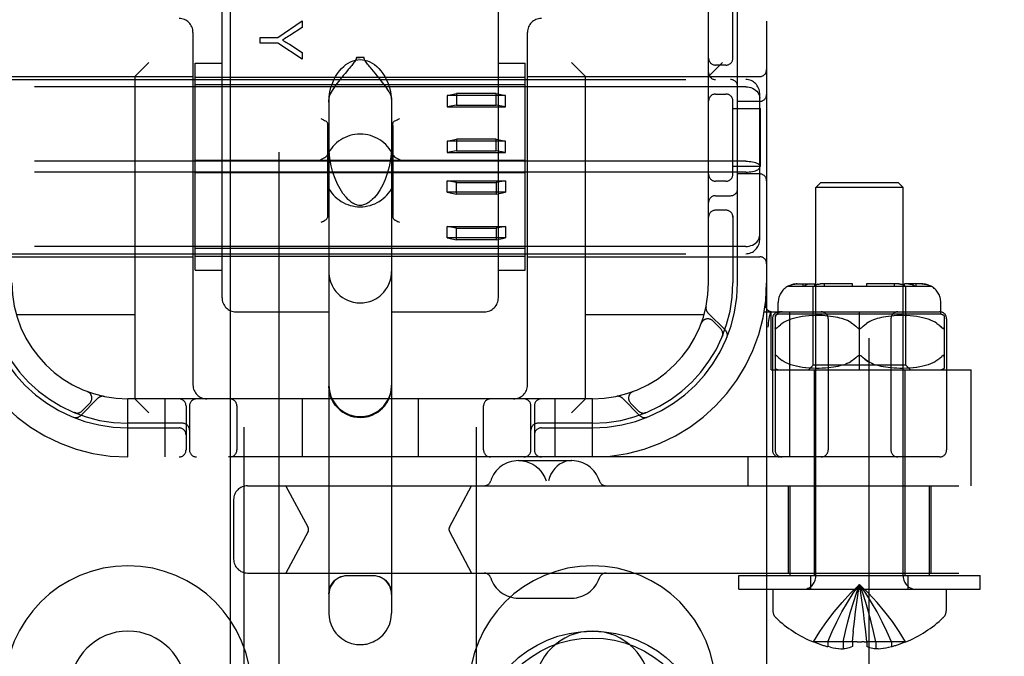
# Model space of a CAD drawing. Header units: inches. Extents: x 0 to 278, y 0 to 180.
# Tile 10 of 67: x 95.5 to 97.62, y 89.09 to 90.46. Entities that reach past the tile are written whole.
import ezdxf

# ---------------------------------------------------------------- set-up
doc = ezdxf.new("R2010")
doc.units = ezdxf.units.IN
doc.header["$LTSCALE"] = 15.310625
doc.header["$MEASUREMENT"] = 0
doc.linetypes.add('HIDDEN', pattern=[0.2, 0.1, -0.1])
doc.layers.add('DEFAULT_2', color=8, linetype='HIDDEN')
doc.layers.add('RIGHTHAND_DOOR_ASSEMBLY', color=7, linetype='CONTINUOUS')

msp = doc.modelspace()

# ---------------------------------------------------------------- linework, layer by layer
at = {"layer": 'DEFAULT_2', "color": 8, "linetype": 'HIDDEN'}
for p, q in [((97.3268, 51.5011), (97.3268, 130.5431)), ((95.9808, 88.0549), (95.9808, 93.5554)), ((96.4808, 88.0549), (96.4808, 93.5554)), ((97.1058, 93.5221), (97.1058, 88.5221)), ((96.9808, 89.8971), (96.9808, 92.1471)), ((95.9333, 89.8646), (95.9333, 90.5467)), ((96.5283, 89.8646), (96.5283, 90.5467)), ((97.0333, 90.3779), (97.0333, 90.5071)), ((97.0433, 89.8971), (97.0433, 90.5071)), ((96.0537, 90.425), (96.1056, 90.4609)), ((96.1056, 90.4609), (96.1056, 90.447)), ((95.8708, 90.4361), (95.8708, 89.6771)), ((96.1056, 90.447), (96.0791, 90.4296)), ((96.5908, 89.6771), (96.5908, 90.4361)), ((96.0156, 90.4131), (96.0156, 90.425)), ((96.0156, 90.425), (96.0537, 90.425)), ((96.0537, 90.4131), (96.0156, 90.4131)), ((96.1056, 90.3784), (96.0537, 90.4131)), ((96.0784, 90.4106), (96.1056, 90.3929)), ((96.1056, 90.3929), (96.1056, 90.3784)), ((95.7458, 90.3411), (95.7758, 90.3711)), ((95.8758, 89.9243), (95.8758, 90.3698)), ((95.8758, 90.3698), (95.9333, 90.3698)), ((96.2226, 90.3823), (96.2308, 90.3824)), ((96.239, 90.3823), (96.2226, 90.3823)), ((96.239, 90.3823), (96.2308, 90.3824)), ((96.5283, 90.3698), (96.5858, 90.3698)), ((96.5858, 89.9243), (96.5858, 90.3698)), ((96.7158, 90.3411), (96.6858, 90.3711)), ((96.9808, 90.3411), (97.0108, 90.3711)), ((96.1988, 90.3486), (96.1941, 90.343)), ((96.2632, 90.3482), (96.2523, 90.3611)), ((97.0183, 90.3658), (96.9958, 90.3658)), ((95.3708, 90.3411), (95.8708, 90.3411)), ((95.4008, 90.3346), (97.0608, 90.3346)), ((95.7458, 90.3411), (95.7458, 89.6471)), ((95.8758, 90.3396), (96.5858, 90.3396)), ((96.5908, 90.3411), (97.0908, 90.3411)), ((96.7158, 89.6471), (96.7158, 90.3411)), ((97.0608, 90.3189), (95.4008, 90.3189)), ((96.5858, 90.3229), (95.8758, 90.3229)), ((96.4183, 90.3003), (96.4383, 90.3043)), ((96.5233, 90.3043), (96.4383, 90.3043)), ((96.4383, 90.3043), (96.4383, 90.2797)), ((96.5233, 90.3043), (96.5433, 90.3003)), ((96.5233, 90.2797), (96.5233, 90.3043)), ((96.9958, 90.3033), (97.0183, 90.3033)), ((97.0908, 89.9897), (97.0908, 90.3044)), ((96.1633, 90.295), (96.1633, 89.1855)), ((96.2983, 90.295), (96.2983, 89.1855)), ((96.5433, 90.3003), (96.4183, 90.3003)), ((96.4183, 90.3003), (96.4183, 90.2757)), ((96.5433, 90.2757), (96.5433, 90.3003)), ((97.0333, 90.1279), (97.0333, 90.2913)), ((97.0908, 90.2877), (97.0433, 90.2877)), ((96.4383, 90.2797), (96.4183, 90.2757)), ((96.4183, 90.2757), (96.5433, 90.2757)), ((96.4383, 90.2797), (96.5233, 90.2797)), ((96.5433, 90.2757), (96.5233, 90.2797)), ((97.0333, 90.2721), (97.0928, 90.2721)), ((97.0928, 90.1471), (97.0928, 90.2721)), ((96.1608, 90.0421), (96.1608, 90.2358)), ((96.3008, 90.2358), (96.3008, 90.0421)), ((96.4183, 90.202), (96.4383, 90.206)), ((96.5433, 90.202), (96.4183, 90.202)), ((96.4183, 90.202), (96.4183, 90.1774)), ((96.5233, 90.206), (96.4383, 90.206)), ((96.4383, 90.206), (96.4383, 90.1814)), ((96.5233, 90.206), (96.5433, 90.202)), ((96.5233, 90.1814), (96.5233, 90.206)), ((96.5433, 90.1774), (96.5433, 90.202)), ((96.4383, 90.1814), (96.4183, 90.1774)), ((96.4183, 90.1774), (96.5433, 90.1774)), ((96.4383, 90.1814), (96.5233, 90.1814)), ((96.5433, 90.1774), (96.5233, 90.1814)), ((97.0608, 90.1588), (95.4008, 90.1588)), ((96.5858, 90.1605), (95.8758, 90.1605)), ((97.0608, 90.1354), (95.4008, 90.1354)), ((96.5858, 90.1337), (95.8758, 90.1337)), ((97.0928, 90.1471), (97.0333, 90.1471)), ((96.4183, 90.1167), (96.5433, 90.1167)), ((96.4383, 90.1127), (96.4183, 90.1167)), ((96.4183, 90.0922), (96.4183, 90.1167)), ((96.4383, 90.1127), (96.5233, 90.1127)), ((96.4383, 90.0881), (96.4383, 90.1127)), ((96.5433, 90.1167), (96.5233, 90.1127)), ((96.5233, 90.1127), (96.5233, 90.0881)), ((96.5433, 90.1167), (96.5433, 90.0922)), ((97.0183, 90.1158), (96.9958, 90.1158)), ((97.0908, 90.1314), (97.0433, 90.1314)), ((96.5433, 90.0922), (96.4183, 90.0922)), ((96.4183, 90.0922), (96.4383, 90.0881)), ((96.5233, 90.0881), (96.5433, 90.0922)), ((97.2218, 90.1121), (97.2118, 90.1021)), ((97.3998, 90.1021), (97.2118, 90.1021)), ((97.2118, 89.2653), (97.2118, 90.1021)), ((97.3898, 90.1121), (97.2218, 90.1121)), ((97.3898, 90.1121), (97.3998, 90.1021)), ((97.3998, 89.2653), (97.3998, 90.1021)), ((96.5233, 90.0881), (96.4383, 90.0881)), ((96.9958, 90.0846), (97.0283, 90.0846)), ((97.0183, 90.0533), (96.9958, 90.0533)), ((96.1488, 90.0283), (96.1458, 90.0268)), ((96.1564, 90.0322), (96.1542, 90.031)), ((96.3074, 90.031), (96.3052, 90.0322)), ((96.3158, 90.0268), (96.3128, 90.0283)), ((97.0333, 90.0413), (97.0333, 89.8971)), ((96.4183, 90.0184), (96.5433, 90.0184)), ((96.4383, 90.0144), (96.4183, 90.0184)), ((96.4183, 89.9939), (96.4183, 90.0184)), ((96.4383, 90.0144), (96.5233, 90.0144)), ((96.4383, 89.9898), (96.4383, 90.0144)), ((96.5433, 90.0184), (96.5233, 90.0144)), ((96.5233, 90.0144), (96.5233, 89.9898)), ((96.5433, 90.0184), (96.5433, 89.9939)), ((96.5433, 89.9939), (96.4183, 89.9939)), ((96.4183, 89.9939), (96.4383, 89.9898)), ((96.5233, 89.9898), (96.4383, 89.9898)), ((96.5233, 89.9898), (96.5433, 89.9939)), ((97.0608, 89.9752), (95.4008, 89.9752)), ((96.5858, 89.9712), (95.8758, 89.9712)), ((95.3708, 89.9531), (95.8708, 89.9531)), ((95.4008, 89.9596), (97.0608, 89.9596)), ((95.8758, 89.9546), (96.5858, 89.9546)), ((96.5908, 89.9531), (97.0908, 89.9531)), ((95.8758, 89.9243), (95.9333, 89.9243)), ((96.5283, 89.9243), (96.5858, 89.9243)), ((97.1514, 89.8896), (97.4602, 89.8896)), ((97.1716, 89.8946), (97.2092, 89.8946)), ((97.1842, 89.8896), (97.1842, 89.8946)), ((97.1986, 89.8945), (97.2003, 89.8946)), ((97.2058, 89.7196), (97.2058, 89.8896)), ((97.2092, 89.8896), (97.2092, 89.8946)), ((97.2908, 89.8946), (97.2215, 89.8946)), ((97.2304, 89.8896), (97.2304, 89.8946)), ((97.2908, 89.8896), (97.2908, 89.8946)), ((97.3901, 89.8946), (97.3208, 89.8946)), ((97.3208, 89.8946), (97.3208, 89.8896)), ((97.3812, 89.8896), (97.3812, 89.8946)), ((97.3901, 89.8946), (97.3918, 89.8945)), ((97.3936, 89.8943), (97.3918, 89.8945)), ((97.44, 89.8946), (97.4024, 89.8946)), ((97.4024, 89.8896), (97.4024, 89.8946)), ((97.4058, 89.7196), (97.4058, 89.8896)), ((97.4113, 89.8946), (97.4127, 89.8945)), ((97.4141, 89.8944), (97.4127, 89.8945)), ((97.4274, 89.8896), (97.4274, 89.8946)), ((97.1308, 89.8296), (97.1308, 89.8546)), ((97.4808, 89.8296), (97.4808, 89.8546)), ((95.7458, 89.8281), (95.4905, 89.8281)), ((95.9633, 89.8346), (96.1633, 89.8346)), ((96.2983, 89.8346), (96.4983, 89.8346)), ((96.9711, 89.8281), (96.7158, 89.8281)), ((97.017, 89.7948), (96.9794, 89.8323)), ((97.1006, 89.8346), (97.4783, 89.8346)), ((97.1111, 89.8205), (97.111, 89.82)), ((97.1111, 89.8205), (97.1145, 89.835)), ((97.1158, 89.7096), (97.1158, 89.8346)), ((97.1183, 89.8196), (97.1183, 89.5371)), ((97.1239, 89.8265), (97.1239, 89.5371)), ((97.4808, 89.8296), (97.1308, 89.8296)), ((97.1527, 89.8166), (97.1478, 89.8144)), ((97.158, 89.8185), (97.1526, 89.8165)), ((97.156, 89.5221), (97.156, 89.8346)), ((97.1636, 89.8203), (97.1579, 89.8185)), ((97.1697, 89.8219), (97.1635, 89.8203)), ((97.176, 89.8232), (97.1695, 89.8218)), ((97.1828, 89.8243), (97.1758, 89.8232)), ((97.1898, 89.8252), (97.1826, 89.8243)), ((97.197, 89.8258), (97.1896, 89.8252)), ((97.2043, 89.8263), (97.1968, 89.8258)), ((97.2115, 89.8264), (97.2041, 89.8262)), ((97.2185, 89.8264), (97.2113, 89.8264)), ((97.2253, 89.8263), (97.2184, 89.8264)), ((97.2318, 89.8259), (97.2251, 89.8263)), ((97.2379, 89.8254), (97.2316, 89.8259)), ((97.2436, 89.8248), (97.2378, 89.8254)), ((97.2383, 89.8196), (97.2383, 89.5371)), ((97.249, 89.824), (97.2435, 89.8248)), ((97.2541, 89.8231), (97.2489, 89.824)), ((97.2588, 89.8222), (97.254, 89.8231)), ((97.2633, 89.8211), (97.2588, 89.8222)), ((97.2676, 89.8199), (97.2632, 89.8211)), ((97.2717, 89.8186), (97.2675, 89.8199)), ((97.2757, 89.8171), (97.2716, 89.8186)), ((97.2796, 89.8155), (97.2756, 89.8171)), ((97.2835, 89.8136), (97.2796, 89.8155)), ((97.3058, 89.7096), (97.3058, 89.8346)), ((97.332, 89.8155), (97.3281, 89.8136)), ((97.336, 89.8171), (97.332, 89.8155)), ((97.34, 89.8186), (97.3359, 89.8171)), ((97.3441, 89.8199), (97.3399, 89.8186)), ((97.3483, 89.8211), (97.344, 89.8199)), ((97.3528, 89.8222), (97.3483, 89.8211)), ((97.3576, 89.8231), (97.3528, 89.8222)), ((97.3626, 89.824), (97.3575, 89.8231)), ((97.3681, 89.8248), (97.3626, 89.824)), ((97.3738, 89.8254), (97.368, 89.8248)), ((97.3733, 89.8196), (97.3733, 89.5371)), ((97.38, 89.8259), (97.3737, 89.8254)), ((97.3865, 89.8263), (97.3798, 89.8259)), ((97.3932, 89.8264), (97.3863, 89.8263)), ((97.4003, 89.8264), (97.3931, 89.8264)), ((97.4075, 89.8262), (97.4001, 89.8264)), ((97.4148, 89.8258), (97.4073, 89.8263)), ((97.422, 89.8252), (97.4146, 89.8258)), ((97.429, 89.8243), (97.4218, 89.8252)), ((97.4358, 89.8232), (97.4288, 89.8243)), ((97.4421, 89.8218), (97.4356, 89.8232)), ((97.4481, 89.8203), (97.4419, 89.8219)), ((97.4537, 89.8185), (97.448, 89.8203)), ((97.459, 89.8165), (97.4536, 89.8185)), ((97.4638, 89.8144), (97.4589, 89.8166)), ((97.4877, 89.8265), (97.4877, 89.7127)), ((97.4933, 89.8196), (97.4933, 89.5371)), ((96.965, 89.8096), (96.9651, 89.81)), ((96.9652, 89.8102), (96.9651, 89.81)), ((97.007, 89.7976), (96.9897, 89.815)), ((97.1089, 89.8017), (97.1095, 89.806)), ((97.1283, 89.8003), (97.1289, 89.8009)), ((97.1392, 89.8095), (97.1354, 89.8068)), ((97.1433, 89.812), (97.1391, 89.8095)), ((97.1478, 89.8144), (97.1433, 89.812)), ((97.2873, 89.8115), (97.2834, 89.8136)), ((97.3014, 89.8003), (97.3008, 89.8009)), ((97.309, 89.7994), (97.3084, 89.799)), ((97.3108, 89.8009), (97.3102, 89.8003)), ((97.3244, 89.8116), (97.3207, 89.8093)), ((97.3282, 89.8136), (97.3243, 89.8115)), ((97.4683, 89.812), (97.4638, 89.8144)), ((97.4725, 89.8095), (97.4683, 89.812)), ((97.4827, 89.8009), (97.4796, 89.8039)), ((97.0103, 89.7815), (97.0109, 89.7829)), ((97.1266, 89.7404), (97.1271, 89.7399)), ((97.132, 89.7352), (97.1289, 89.7382)), ((97.3014, 89.7388), (97.3008, 89.7382)), ((97.3032, 89.7402), (97.3026, 89.7398)), ((97.3058, 89.7409), (97.3051, 89.7408)), ((97.3064, 89.7408), (97.3058, 89.7409)), ((97.309, 89.7398), (97.3084, 89.7402)), ((97.4762, 89.7324), (97.4724, 89.7296)), ((97.4839, 89.7395), (97.4845, 89.74)), ((97.1158, 89.7096), (97.5458, 89.7096)), ((97.1434, 89.7271), (97.1392, 89.7297)), ((97.1479, 89.7247), (97.1433, 89.7271)), ((97.1528, 89.7225), (97.1478, 89.7248)), ((97.1581, 89.7206), (97.1527, 89.7226)), ((97.1637, 89.7188), (97.1579, 89.7206)), ((97.1698, 89.7173), (97.1636, 89.7189)), ((97.1762, 89.7159), (97.1696, 89.7173)), ((97.1829, 89.7148), (97.1759, 89.716)), ((97.19, 89.7139), (97.1827, 89.7148)), ((97.1973, 89.7133), (97.1898, 89.714)), ((97.1958, 89.7096), (97.2058, 89.7196)), ((97.2046, 89.7129), (97.197, 89.7133)), ((97.2119, 89.7127), (97.2044, 89.7129)), ((97.4058, 89.7196), (97.2058, 89.7196)), ((97.2083, 89.7096), (97.2083, 89.2671)), ((97.219, 89.7127), (97.2117, 89.7127)), ((97.2258, 89.7129), (97.2188, 89.7127)), ((97.2322, 89.7133), (97.2256, 89.7129)), ((97.2384, 89.7138), (97.2321, 89.7133)), ((97.2441, 89.7144), (97.2382, 89.7138)), ((97.2495, 89.7152), (97.244, 89.7144)), ((97.2545, 89.7161), (97.2494, 89.7152)), ((97.2593, 89.7171), (97.2545, 89.7161)), ((97.2637, 89.7182), (97.2592, 89.7171)), ((97.2679, 89.7194), (97.2637, 89.7182)), ((97.272, 89.7207), (97.2679, 89.7194)), ((97.272, 89.7207), (97.2759, 89.7221)), ((97.2798, 89.7238), (97.2759, 89.7221)), ((97.3479, 89.7182), (97.3437, 89.7194)), ((97.3524, 89.7171), (97.3479, 89.7182)), ((97.3571, 89.7161), (97.3523, 89.7171)), ((97.3622, 89.7152), (97.357, 89.7161)), ((97.3676, 89.7144), (97.3621, 89.7152)), ((97.3734, 89.7138), (97.3675, 89.7144)), ((97.3795, 89.7133), (97.3732, 89.7138)), ((97.386, 89.7129), (97.3794, 89.7133)), ((97.3928, 89.7127), (97.3858, 89.7129)), ((97.3999, 89.7127), (97.3926, 89.7127)), ((97.4072, 89.7129), (97.3997, 89.7127)), ((97.4033, 89.7096), (97.4033, 89.2671)), ((97.4158, 89.7096), (97.4058, 89.7196)), ((97.4146, 89.7133), (97.407, 89.7129)), ((97.4218, 89.714), (97.4143, 89.7133)), ((97.4289, 89.7148), (97.4216, 89.7139)), ((97.4356, 89.716), (97.4287, 89.7148)), ((97.442, 89.7173), (97.4354, 89.7159)), ((97.448, 89.7189), (97.4418, 89.7173)), ((97.4537, 89.7206), (97.4479, 89.7188)), ((97.4589, 89.7226), (97.4535, 89.7206)), ((97.4638, 89.7248), (97.4588, 89.7225)), ((97.4683, 89.7271), (97.4637, 89.7247)), ((97.4724, 89.7297), (97.4682, 89.7271)), ((97.5458, 89.4601), (97.5458, 89.7096)), ((95.6285, 89.6109), (95.6661, 89.6485)), ((95.6433, 89.6629), (95.6437, 89.6627)), ((95.644, 89.6626), (95.6437, 89.6627)), ((95.7308, 89.5221), (95.7308, 89.6471)), ((96.7308, 89.6471), (95.7308, 89.6471)), ((95.7458, 89.6471), (95.7758, 89.6171)), ((95.8108, 89.5221), (95.8108, 89.6471)), ((96.1058, 89.6471), (96.1058, 89.5221)), ((96.3558, 89.6471), (96.3558, 89.5221)), ((96.6508, 89.5221), (96.6508, 89.6471)), ((96.7158, 89.6471), (96.6858, 89.6171)), ((96.7308, 89.5221), (96.7308, 89.6471)), ((96.7955, 89.6485), (96.8331, 89.6109)), ((96.8179, 89.6627), (96.8176, 89.6626)), ((96.8179, 89.6627), (96.8182, 89.6629)), ((95.6314, 89.6209), (95.6487, 89.6382)), ((95.8558, 89.6321), (95.8558, 89.5371)), ((95.8633, 89.6321), (95.8633, 89.5371)), ((95.9652, 89.6321), (95.9652, 89.5371)), ((96.4964, 89.5371), (96.4964, 89.6321)), ((96.5983, 89.5371), (96.5983, 89.6321)), ((96.6058, 89.6321), (96.6058, 89.5371)), ((96.8129, 89.6382), (96.8302, 89.6209)), ((95.6152, 89.6175), (95.6166, 89.617)), ((96.845, 89.617), (96.8464, 89.6175)), ((96.8464, 89.6175), (96.8463, 89.6175)), ((96.8464, 89.6175), (96.8464, 89.6175)), ((95.8483, 89.5946), (95.7308, 89.5946)), ((95.7308, 89.5846), (95.8408, 89.5846)), ((96.7308, 89.5946), (96.6133, 89.5946)), ((96.6208, 89.5846), (96.7308, 89.5846)), ((97.4783, 89.5221), (94.9833, 89.5221)), ((97.0658, 89.4601), (97.0658, 89.5221)), ((96.5714, 89.5141), (96.6861, 89.5141)), ((95.9882, 89.4601), (99.4468, 89.4601)), ((96.1184, 89.3708), (96.0709, 89.4601)), ((96.423, 89.3708), (96.4705, 89.4601)), ((97.1523, 89.4601), (97.1523, 89.2721)), ((97.1558, 89.4601), (97.1558, 89.2671)), ((97.4558, 89.4601), (97.4558, 89.2671)), ((97.4593, 89.4601), (97.4593, 89.2721)), ((95.9582, 89.4301), (95.9582, 89.3021)), ((96.1184, 89.3614), (96.0709, 89.2721)), ((96.423, 89.3614), (96.4705, 89.2721)), ((95.9882, 89.2721), (99.4468, 89.2721)), ((96.2583, 89.2661), (96.2033, 89.2661)), ((97.0458, 89.2671), (97.5658, 89.2671)), ((97.0458, 89.2371), (97.0458, 89.2671)), ((97.2008, 89.2371), (97.2008, 89.2671)), ((97.4108, 89.2371), (97.4108, 89.2671)), ((97.5658, 89.2371), (97.5658, 89.2671)), ((97.0458, 89.2371), (97.5658, 89.2371)), ((97.1193, 89.2371), (97.1193, 89.1905)), ((97.3117, 89.2089), (97.3088, 89.2286)), ((97.4923, 89.2371), (97.4923, 89.1905)), ((96.5714, 89.2181), (96.6861, 89.2181)), ((97.3144, 89.1884), (97.3117, 89.2089)), ((97.3168, 89.1674), (97.3143, 89.1886)), ((97.3192, 89.1459), (97.3168, 89.1677)), ((97.2903, 89.1237), (97.2925, 89.1462)), ((97.3213, 89.1237), (97.3191, 89.1462)), ((97.2065, 89.1241), (97.2063, 89.1237)), ((97.2075, 89.1237), (97.2065, 89.1241)), ((97.2903, 89.1237), (97.2075, 89.1237)), ((97.2373, 89.1237), (97.2373, 89.1137)), ((97.2709, 89.1237), (97.2709, 89.1088)), ((97.2903, 89.1237), (97.2903, 89.1241)), ((97.2903, 89.1237), (97.2903, 89.1137)), ((97.3161, 89.1239), (97.311, 89.1238)), ((97.3161, 89.1239), (97.3213, 89.1241)), ((97.3213, 89.1241), (97.3213, 89.1237)), ((97.4041, 89.1237), (97.3213, 89.1237)), ((97.3213, 89.1237), (97.3213, 89.1137)), ((97.3407, 89.1237), (97.3407, 89.1088)), ((97.3743, 89.1237), (97.3743, 89.1137)), ((97.4051, 89.1241), (97.4041, 89.1237)), ((97.4051, 89.1241), (97.4053, 89.1237)), ((97.2433, 89.1124), (97.2373, 89.1137)), ((97.243, 89.1124), (97.2491, 89.1113)), ((97.2487, 89.1113), (97.2547, 89.1104)), ((97.2543, 89.1104), (97.2603, 89.1097)), ((97.2599, 89.1097), (97.2657, 89.1091)), ((97.2654, 89.1092), (97.2709, 89.1088)), ((97.3462, 89.1092), (97.3407, 89.1088)), ((97.3459, 89.1091), (97.3517, 89.1097)), ((97.3513, 89.1097), (97.3573, 89.1104)), ((97.3568, 89.1104), (97.3629, 89.1113)), ((97.3625, 89.1113), (97.3686, 89.1124)), ((97.3683, 89.1124), (97.3743, 89.1137))]:
    msp.add_line(p, q, dxfattribs=at)
for points in [[(96.0791, 90.4296), (96.0762, 90.4277), (96.0733, 90.4259), (96.0706, 90.4242), (96.068, 90.4226), (96.0656, 90.4212), (96.0632, 90.4198)], [(96.0632, 90.4198), (96.0658, 90.4183), (96.0684, 90.4168), (96.0709, 90.4153), (96.0735, 90.4138), (96.076, 90.4122), (96.0784, 90.4106)], [(96.1633, 90.2856), (96.164, 90.2973), (96.1655, 90.3079), (96.1679, 90.3175), (96.1708, 90.3261), (96.1742, 90.334), (96.1779, 90.341), (96.1819, 90.3474), (96.1861, 90.3531), (96.1905, 90.3583), (96.1952, 90.3628), (96.2, 90.3667), (96.2049, 90.3701), (96.21, 90.3728), (96.2153, 90.375), (96.2205, 90.3765), (96.2257, 90.3774), (96.2308, 90.3777), (96.2359, 90.3774), (96.2411, 90.3765), (96.2463, 90.375), (96.2515, 90.3728), (96.2567, 90.3701), (96.2616, 90.3667), (96.2664, 90.3628), (96.2711, 90.3583), (96.2755, 90.3531), (96.2797, 90.3474), (96.2837, 90.341), (96.2874, 90.334), (96.2908, 90.3261), (96.2937, 90.3175), (96.2961, 90.3079), (96.2976, 90.2973), (96.2983, 90.2856)], [(96.2226, 90.3823), (96.2223, 90.3804), (96.2218, 90.3785), (96.2209, 90.3766), (96.2199, 90.3747), (96.2186, 90.3729), (96.2173, 90.371), (96.2158, 90.3691), (96.2143, 90.3672), (96.2126, 90.3651), (96.2109, 90.363)], [(96.2523, 90.3611), (96.2503, 90.3635), (96.2485, 90.3657), (96.2467, 90.3679), (96.2451, 90.37), (96.2435, 90.3721), (96.2422, 90.3741), (96.2409, 90.3761), (96.24, 90.3781), (96.2393, 90.3802), (96.239, 90.3823)], [(96.2109, 90.363), (96.2072, 90.3586), (96.2052, 90.3562), (96.1988, 90.3486)], [(96.2983, 90.295), (96.2979, 90.2976), (96.2969, 90.3007), (96.2953, 90.3042), (96.2931, 90.3082), (96.2906, 90.3122), (96.2878, 90.3164), (96.285, 90.3205), (96.282, 90.3245), (96.2791, 90.3284), (96.2762, 90.3321), (96.2735, 90.3356), (96.2708, 90.339), (96.2681, 90.3422), (96.2632, 90.3482)], [(96.1941, 90.343), (96.1917, 90.34), (96.1892, 90.3369), (96.1866, 90.3337), (96.184, 90.3303), (96.1812, 90.3268), (96.1785, 90.3231), (96.1757, 90.3192), (96.173, 90.3153), (96.1705, 90.3114), (96.1681, 90.3075), (96.1661, 90.3038), (96.1646, 90.3004), (96.1637, 90.2975), (96.1633, 90.295)], [(97.0608, 90.3189), (97.0646, 90.3187), (97.0684, 90.3181), (97.0721, 90.3172), (97.0755, 90.3158), (97.0788, 90.3141), (97.0818, 90.312), (97.0844, 90.3096), (97.0866, 90.307), (97.0884, 90.3041), (97.0897, 90.301), (97.0905, 90.2978), (97.0908, 90.2945)], [(96.1458, 90.2511), (96.1488, 90.2495), (96.1516, 90.2481), (96.1542, 90.2468), (96.1564, 90.2457)], [(96.1564, 90.2457), (96.1578, 90.2447), (96.1589, 90.2434), (96.1597, 90.2419), (96.1603, 90.24), (96.1607, 90.238), (96.1608, 90.2358)], [(96.3008, 90.2358), (96.3009, 90.238), (96.3013, 90.24), (96.3019, 90.2419), (96.3027, 90.2434), (96.3038, 90.2447), (96.3052, 90.2457)], [(96.3052, 90.2457), (96.3074, 90.2468), (96.31, 90.2481), (96.3128, 90.2495), (96.3158, 90.2511)], [(96.2049, 90.0763), (96.2002, 90.0811), (96.1935, 90.0894), (96.1873, 90.099), (96.1817, 90.1096), (96.1766, 90.1213), (96.1722, 90.1342), (96.1684, 90.1487), (96.1655, 90.1646), (96.1638, 90.1817), (96.1633, 90.1962)], [(96.2983, 90.1962), (96.2978, 90.1806), (96.2958, 90.1627), (96.2928, 90.1468), (96.2889, 90.1325), (96.2843, 90.1197), (96.2793, 90.1082), (96.2737, 90.0979), (96.2677, 90.0888), (96.2612, 90.0809), (96.2567, 90.0763)], [(96.1458, 90.1625), (96.1489, 90.1641), (96.1518, 90.1656), (96.1545, 90.167), (96.1568, 90.1685), (96.1587, 90.1702), (96.1599, 90.172)], [(96.3017, 90.172), (96.3029, 90.1702), (96.3048, 90.1685), (96.3071, 90.167), (96.3098, 90.1656), (96.3127, 90.1641), (96.3158, 90.1625)], [(97.0608, 90.1588), (97.0646, 90.1587), (97.0684, 90.1584), (97.0721, 90.158), (97.0755, 90.1574), (97.0788, 90.1567), (97.0818, 90.1559), (97.0844, 90.1549), (97.0866, 90.1538), (97.0884, 90.1526), (97.0897, 90.1514), (97.0905, 90.1501), (97.0908, 90.1488)], [(97.0608, 90.1354), (97.0646, 90.1355), (97.0684, 90.1357), (97.0721, 90.1361), (97.0755, 90.1367), (97.0788, 90.1374), (97.0818, 90.1383), (97.0844, 90.1393), (97.0866, 90.1404), (97.0884, 90.1415), (97.0897, 90.1428), (97.0905, 90.1441), (97.0908, 90.1453)], [(96.2308, 90.0636), (96.23, 90.0636), (96.2276, 90.0638), (96.2252, 90.0642), (96.2229, 90.0649), (96.2207, 90.0656), (96.2186, 90.0666), (96.2165, 90.0676), (96.2144, 90.0688), (96.2123, 90.0702), (96.2103, 90.0716), (96.2083, 90.0732), (96.2064, 90.0749), (96.2049, 90.0763)], [(96.2567, 90.0763), (96.2545, 90.0743), (96.2523, 90.0725), (96.2502, 90.0709), (96.2482, 90.0695), (96.2462, 90.0682), (96.2442, 90.0672), (96.2422, 90.0662), (96.2401, 90.0654), (96.238, 90.0647), (96.2359, 90.0641), (96.2337, 90.0638), (96.2315, 90.0636), (96.2308, 90.0636)], [(96.1488, 90.0283), (96.1516, 90.0297), (96.1542, 90.031)], [(96.1564, 90.0322), (96.1578, 90.0332), (96.1589, 90.0344), (96.1597, 90.036), (96.1603, 90.0378)], [(96.1608, 90.0421), (96.1607, 90.0398), (96.1603, 90.0378)], [(96.3013, 90.0378), (96.3009, 90.0398), (96.3008, 90.0421)], [(96.3009, 90.0398), (96.3013, 90.0378), (96.3019, 90.036), (96.3027, 90.0344), (96.3038, 90.0332), (96.3052, 90.0322)], [(96.3052, 90.0322), (96.3074, 90.031), (96.31, 90.0297), (96.3128, 90.0283)], [(97.0608, 89.9752), (97.0646, 89.9754), (97.0684, 89.976), (97.0721, 89.977), (97.0755, 89.9783), (97.0788, 89.9801), (97.0818, 89.9821), (97.0844, 89.9845), (97.0866, 89.9872), (97.0884, 89.9901), (97.0897, 89.9931), (97.0905, 89.9964), (97.0908, 89.9997)], [(96.1633, 89.9212), (96.1635, 89.9162), (96.1647, 89.9073), (96.1671, 89.8988), (96.1704, 89.8911), (96.1743, 89.8843), (96.1785, 89.8784), (96.1831, 89.8734), (96.1879, 89.869), (96.1927, 89.8654), (96.1975, 89.8624), (96.2023, 89.86), (96.2069, 89.858), (96.2114, 89.8565), (96.2157, 89.8554), (96.2197, 89.8546), (96.2235, 89.8541), (96.2271, 89.8538), (96.2308, 89.8537)], [(96.2308, 89.8537), (96.2342, 89.8538), (96.2375, 89.854), (96.2409, 89.8544), (96.2443, 89.855), (96.2479, 89.8559), (96.2518, 89.857), (96.2558, 89.8584), (96.2599, 89.8603), (96.2642, 89.8625), (96.2685, 89.8652), (96.2729, 89.8684), (96.2772, 89.8722), (96.2814, 89.8765), (96.2855, 89.8816), (96.2893, 89.8875), (96.2926, 89.8941), (96.2953, 89.9014), (96.2972, 89.9092), (96.2982, 89.9175), (96.2983, 89.9212)], [(97.1716, 89.8946), (97.1697, 89.8945), (97.1677, 89.8944), (97.1656, 89.8941), (97.1636, 89.8938), (97.1616, 89.8933), (97.1596, 89.8927), (97.1576, 89.8921), (97.1557, 89.8913), (97.1539, 89.8905), (97.1522, 89.8896)], [(97.1522, 89.8896), (97.1543, 89.8907), (97.1566, 89.8917), (97.159, 89.8926), (97.1615, 89.8933), (97.1641, 89.8939), (97.1667, 89.8943), (97.1692, 89.8945), (97.1716, 89.8946)], [(97.1986, 89.8945), (97.1968, 89.8943), (97.195, 89.8939), (97.1932, 89.8933), (97.1914, 89.8926), (97.1897, 89.8917), (97.1881, 89.8907), (97.1866, 89.8896)], [(97.2158, 89.8938), (97.2144, 89.8933), (97.213, 89.8927), (97.2116, 89.8921), (97.2103, 89.8913), (97.209, 89.8905), (97.2078, 89.8896)], [(97.2158, 89.8938), (97.2173, 89.8941), (97.2187, 89.8944), (97.2201, 89.8945), (97.2215, 89.8946)], [(97.3936, 89.8943), (97.3954, 89.8939), (97.3972, 89.8933)], [(97.4038, 89.8896), (97.4023, 89.8907), (97.4007, 89.8917), (97.399, 89.8926), (97.3972, 89.8933)], [(97.4141, 89.8944), (97.4155, 89.8941), (97.417, 89.8938)], [(97.425, 89.8896), (97.4238, 89.8905), (97.4225, 89.8913), (97.4212, 89.8921), (97.4198, 89.8927), (97.4184, 89.8933), (97.417, 89.8938)], [(97.44, 89.8946), (97.4424, 89.8945), (97.4449, 89.8943), (97.4475, 89.8939), (97.45, 89.8933), (97.4526, 89.8926), (97.455, 89.8917), (97.4573, 89.8907), (97.4594, 89.8896)], [(97.4594, 89.8896), (97.4577, 89.8905), (97.4559, 89.8913), (97.454, 89.8921), (97.452, 89.8927), (97.45, 89.8933), (97.448, 89.8938), (97.446, 89.8941), (97.4439, 89.8944), (97.4419, 89.8945), (97.44, 89.8946)], [(97.1095, 89.806), (97.11, 89.8105), (97.1105, 89.8152), (97.111, 89.82)], [(97.1239, 89.8009), (97.124, 89.8002), (97.124, 89.7997), (97.1242, 89.7992), (97.1244, 89.7988), (97.1246, 89.7985), (97.1249, 89.7983), (97.1253, 89.7983), (97.1257, 89.7983), (97.1261, 89.7985), (97.1266, 89.7988), (97.1272, 89.7992), (97.1277, 89.7997)], [(97.1283, 89.8003), (97.1277, 89.7997), (97.1271, 89.7992), (97.1266, 89.7988), (97.1261, 89.7985), (97.1257, 89.7983), (97.1253, 89.7983), (97.1249, 89.7983), (97.1246, 89.7985), (97.1244, 89.7988), (97.1242, 89.7992), (97.124, 89.7997), (97.124, 89.8003)], [(97.1289, 89.8009), (97.132, 89.8039), (97.1354, 89.8067)], [(97.2872, 89.8116), (97.2909, 89.8093), (97.2944, 89.8067), (97.2977, 89.8039), (97.3008, 89.8009)], [(97.3014, 89.8003), (97.302, 89.7998), (97.3026, 89.7994), (97.3032, 89.799), (97.3039, 89.7987), (97.3045, 89.7985), (97.3051, 89.7983), (97.3058, 89.7983)], [(97.3058, 89.7983), (97.3064, 89.7983), (97.3071, 89.7985), (97.3077, 89.7987), (97.3084, 89.799)], [(97.309, 89.7994), (97.3096, 89.7998), (97.3102, 89.8003), (97.3108, 89.8009)], [(97.3108, 89.8009), (97.3139, 89.8039), (97.3172, 89.8067), (97.3207, 89.8092)], [(97.4724, 89.8095), (97.4762, 89.8068), (97.4796, 89.8039), (97.4827, 89.8009)], [(97.4827, 89.8009), (97.4833, 89.8002), (97.4839, 89.7997), (97.4845, 89.7992), (97.485, 89.7988), (97.4855, 89.7985), (97.4859, 89.7983), (97.4863, 89.7983), (97.4867, 89.7983), (97.487, 89.7985), (97.4872, 89.7988), (97.4874, 89.7992), (97.4876, 89.7997), (97.4876, 89.8003), (97.4877, 89.8009)], [(97.4876, 89.8002), (97.4875, 89.7997), (97.4874, 89.7992), (97.4872, 89.7988), (97.487, 89.7985), (97.4867, 89.7983), (97.4863, 89.7983), (97.4859, 89.7983), (97.4854, 89.7985), (97.485, 89.7988), (97.4844, 89.7992), (97.4839, 89.7997)], [(97.0104, 89.7816), (97.0104, 89.7815), (97.0103, 89.7815)], [(97.0113, 89.7853), (97.0113, 89.7851), (97.0112, 89.7848), (97.0112, 89.7844), (97.0111, 89.7841), (97.011, 89.7837), (97.011, 89.7834), (97.0109, 89.7831), (97.0108, 89.7828), (97.0107, 89.7825), (97.0106, 89.7823), (97.0105, 89.782), (97.0105, 89.7818), (97.0104, 89.7817), (97.0104, 89.7816)], [(97.1266, 89.7404), (97.1261, 89.7406), (97.1257, 89.7408), (97.1253, 89.7409), (97.1249, 89.7408), (97.1246, 89.7406), (97.1244, 89.7403), (97.1242, 89.7399), (97.124, 89.7395), (97.124, 89.7389), (97.1239, 89.7382)], [(97.124, 89.7395), (97.1242, 89.74), (97.1244, 89.7404), (97.1246, 89.7406), (97.1249, 89.7408), (97.1253, 89.7409), (97.1257, 89.7408), (97.1261, 89.7406), (97.1266, 89.7403)], [(97.1289, 89.7382), (97.1283, 89.7389), (97.1277, 89.7395), (97.1271, 89.74)], [(97.1289, 89.7382), (97.132, 89.7352), (97.1354, 89.7324), (97.1392, 89.7296)], [(97.3008, 89.7382), (97.2977, 89.7352), (97.2945, 89.7325), (97.291, 89.73), (97.2874, 89.7277)], [(97.3014, 89.7388), (97.302, 89.7393), (97.3026, 89.7398)], [(97.3032, 89.7402), (97.3039, 89.7405), (97.3045, 89.7407), (97.3051, 89.7408)], [(97.3064, 89.7408), (97.3071, 89.7407), (97.3077, 89.7405), (97.3084, 89.7402), (97.309, 89.7398), (97.3096, 89.7393), (97.3102, 89.7388)], [(97.3108, 89.7382), (97.3102, 89.7388), (97.3096, 89.7393)], [(97.3357, 89.7221), (97.3318, 89.7238), (97.328, 89.7256), (97.3242, 89.7277), (97.3206, 89.7299), (97.3171, 89.7325), (97.3139, 89.7352), (97.3108, 89.7382)], [(97.3171, 89.7325), (97.3206, 89.73), (97.3242, 89.7277), (97.328, 89.7256)], [(97.4762, 89.7324), (97.4796, 89.7352), (97.4827, 89.7382)], [(97.4839, 89.7395), (97.4833, 89.7389), (97.4827, 89.7382)], [(97.4844, 89.7399), (97.485, 89.7404), (97.4855, 89.7406), (97.4859, 89.7408), (97.4863, 89.7409), (97.4867, 89.7408), (97.487, 89.7406), (97.4872, 89.7403), (97.4874, 89.7399), (97.4876, 89.7395)], [(97.4877, 89.7382), (97.4876, 89.7389), (97.4876, 89.7395), (97.4874, 89.74), (97.4872, 89.7404), (97.487, 89.7406), (97.4867, 89.7408), (97.4863, 89.7409), (97.4859, 89.7408), (97.4855, 89.7406), (97.485, 89.7403)], [(97.2798, 89.7238), (97.2836, 89.7256), (97.2874, 89.7277)], [(97.3318, 89.7238), (97.3357, 89.7221), (97.3396, 89.7207), (97.3437, 89.7194)], [(96.1633, 89.6767), (96.1636, 89.6703), (96.1645, 89.6641), (96.1658, 89.6583), (96.1676, 89.6529), (96.1698, 89.6477), (96.1724, 89.6429), (96.1752, 89.6383), (96.1784, 89.6341), (96.1818, 89.6302), (96.1854, 89.6266), (96.1893, 89.6233), (96.1934, 89.6204), (96.1976, 89.6178), (96.202, 89.6155), (96.2065, 89.6136), (96.2111, 89.6119), (96.216, 89.6107), (96.221, 89.6097), (96.2259, 89.6092), (96.2308, 89.609)], [(96.2308, 89.6071), (96.222, 89.6077), (96.2133, 89.6094), (96.205, 89.6122), (96.197, 89.6161), (96.1897, 89.621), (96.1831, 89.6269), (96.1772, 89.6335), (96.1723, 89.6408), (96.1684, 89.6488), (96.1656, 89.6571), (96.1639, 89.6658), (96.1633, 89.6746)], [(96.2308, 89.609), (96.2357, 89.6092), (96.2404, 89.6097), (96.2449, 89.6105), (96.2491, 89.6115), (96.2528, 89.6127), (96.2563, 89.614), (96.2594, 89.6154), (96.2622, 89.6168), (96.265, 89.6183), (96.2675, 89.6199), (96.27, 89.6216), (96.2724, 89.6234), (96.2746, 89.6253), (96.2767, 89.6271), (96.2787, 89.6291), (96.2806, 89.631), (96.2823, 89.633), (96.2839, 89.635), (96.2855, 89.6371), (96.287, 89.6392), (96.2884, 89.6415), (96.2898, 89.6439), (96.2911, 89.6464), (96.2924, 89.6491), (96.2936, 89.652), (96.2947, 89.655), (96.2957, 89.6582), (96.2966, 89.6615), (96.2973, 89.6651), (96.2978, 89.6688), (96.2982, 89.6726), (96.2983, 89.6767)], [(96.2308, 89.6071), (96.2396, 89.6077), (96.2483, 89.6094), (96.2566, 89.6122), (96.2645, 89.6161), (96.2719, 89.621), (96.2785, 89.6269), (96.2843, 89.6335), (96.2893, 89.6408), (96.2932, 89.6488), (96.296, 89.6571), (96.2977, 89.6658), (96.2983, 89.6746)], [(95.6153, 89.6175), (95.6152, 89.6175), (95.6152, 89.6175)], [(95.619, 89.6166), (95.6189, 89.6166), (95.6185, 89.6166), (95.6182, 89.6167), (95.6178, 89.6168), (95.6175, 89.6168), (95.6171, 89.6169), (95.6168, 89.617), (95.6165, 89.6171), (95.6163, 89.6172), (95.616, 89.6172), (95.6157, 89.6173), (95.6155, 89.6174), (95.6154, 89.6175), (95.6153, 89.6175)], [(96.8463, 89.6175), (96.8462, 89.6175), (96.8461, 89.6174), (96.8459, 89.6173), (96.8457, 89.6173), (96.8455, 89.6172), (96.8453, 89.6171), (96.8451, 89.6171), (96.8448, 89.617), (96.8446, 89.6169), (96.8444, 89.6169), (96.8441, 89.6168), (96.8439, 89.6168), (96.8437, 89.6167), (96.8434, 89.6167), (96.8432, 89.6166), (96.8429, 89.6166), (96.8426, 89.6166), (96.8425, 89.6166)], [(96.5725, 89.5141), (96.5802, 89.5136), (96.5878, 89.5121), (96.5951, 89.5096), (96.6021, 89.5063), (96.6086, 89.502), (96.6145, 89.497), (96.6198, 89.4912), (96.6243, 89.4848), (96.628, 89.4779), (96.6308, 89.4705)], [(96.6851, 89.5141), (96.6786, 89.5136), (96.6722, 89.5121), (96.666, 89.5096), (96.6601, 89.5063), (96.6546, 89.502), (96.6496, 89.497), (96.6452, 89.4912), (96.6414, 89.4848), (96.6382, 89.4779), (96.6359, 89.4705)], [(96.1633, 89.2273), (96.1637, 89.233), (96.1649, 89.2385), (96.1669, 89.2437), (96.1695, 89.2485), (96.1727, 89.2527), (96.1763, 89.2565), (96.1803, 89.2597), (96.1847, 89.2623), (96.1892, 89.2643), (96.1938, 89.2657), (96.1986, 89.2665), (96.2033, 89.2668)], [(96.2033, 89.2661), (96.1981, 89.2658), (96.193, 89.2648), (96.188, 89.2631), (96.1833, 89.2608), (96.179, 89.2579), (96.175, 89.2544), (96.1716, 89.2505), (96.1687, 89.2461), (96.1663, 89.2414), (96.1647, 89.2365), (96.1636, 89.2313), (96.1633, 89.2261)], [(96.2583, 89.2668), (96.263, 89.2665), (96.2678, 89.2657), (96.2724, 89.2643), (96.2769, 89.2623), (96.2813, 89.2597), (96.2853, 89.2565), (96.2889, 89.2527), (96.2921, 89.2485), (96.2947, 89.2437), (96.2967, 89.2385), (96.2979, 89.233), (96.2983, 89.2273)], [(96.2983, 89.2261), (96.298, 89.2313), (96.2969, 89.2365), (96.2952, 89.2414), (96.2929, 89.2461), (96.29, 89.2505), (96.2866, 89.2544), (96.2826, 89.2579), (96.2783, 89.2608), (96.2736, 89.2631), (96.2686, 89.2648), (96.2635, 89.2658), (96.2583, 89.2661)], [(97.2065, 89.1241), (97.2202, 89.1462), (97.2351, 89.1677), (97.251, 89.1886), (97.2682, 89.2089), (97.2864, 89.2286), (97.3058, 89.2477)], [(97.2373, 89.1237), (97.2467, 89.1459), (97.257, 89.1674), (97.268, 89.1884), (97.2798, 89.2088), (97.2924, 89.2285), (97.3058, 89.2477)], [(97.2709, 89.1237), (97.2757, 89.1459), (97.2809, 89.1674), (97.2865, 89.1884), (97.2926, 89.2088), (97.299, 89.2285), (97.3058, 89.2477)], [(97.2948, 89.1674), (97.2972, 89.1884), (97.2999, 89.2088), (97.3028, 89.2285), (97.3058, 89.2477)], [(97.4051, 89.1241), (97.3914, 89.1462), (97.3765, 89.1677), (97.3606, 89.1886), (97.3434, 89.2089), (97.3252, 89.2286), (97.3058, 89.2477)], [(97.3743, 89.1237), (97.3649, 89.1459), (97.3546, 89.1674), (97.3436, 89.1884), (97.3318, 89.2088), (97.3192, 89.2285), (97.3058, 89.2477)], [(97.3407, 89.1237), (97.3359, 89.1459), (97.3307, 89.1674), (97.3251, 89.1884), (97.319, 89.2088), (97.3126, 89.2285), (97.3058, 89.2477)], [(97.3117, 89.2088), (97.3088, 89.2285), (97.3058, 89.2477)], [(97.2924, 89.1459), (97.2948, 89.1677), (97.2973, 89.1886), (97.2999, 89.2089), (97.3028, 89.2286)], [(96.1633, 89.1855), (96.1639, 89.1767), (96.1655, 89.1684), (96.168, 89.1607), (96.1712, 89.1539), (96.1747, 89.148), (96.1785, 89.1428), (96.1825, 89.1383), (96.1867, 89.1344), (96.1911, 89.1309), (96.1955, 89.128), (96.1998, 89.1255), (96.204, 89.1235), (96.2081, 89.1219), (96.212, 89.1207), (96.2158, 89.1197), (96.2194, 89.119), (96.2227, 89.1185), (96.2259, 89.1182), (96.229, 89.118), (96.2319, 89.118), (96.2349, 89.1181), (96.2378, 89.1184), (96.2408, 89.1187), (96.244, 89.1193), (96.2473, 89.12), (96.2508, 89.121), (96.2545, 89.1223), (96.2584, 89.1239), (96.2625, 89.1259), (96.2666, 89.1283), (96.2709, 89.1312), (96.2751, 89.1345), (96.2792, 89.1384), (96.2831, 89.1428), (96.2869, 89.1479), (96.2904, 89.1538), (96.2936, 89.1606), (96.2961, 89.1683), (96.2977, 89.1766), (96.2983, 89.1855)], [(97.3006, 89.1238), (97.2955, 89.1239), (97.2903, 89.1241)], [(97.3006, 89.1238), (97.3058, 89.1237), (97.311, 89.1238)], [(97.2903, 89.1137), (97.2871, 89.1124), (97.2838, 89.1114), (97.2806, 89.1105), (97.2774, 89.1097), (97.2741, 89.1092), (97.2709, 89.1088)], [(97.3407, 89.1088), (97.3375, 89.1092), (97.3342, 89.1097), (97.331, 89.1105), (97.3277, 89.1114), (97.3245, 89.1124), (97.3213, 89.1137)]]:
    msp.add_lwpolyline(points, dxfattribs=at)
for radius in [0.25, 0.235]:
    msp.add_circle((96.7308, 88.8971), radius, dxfattribs=at)
for centre, radius, start, end in [((95.8408, 90.4361), 0.03, 0, 90), ((96.6208, 90.4361), 0.03, 90, 180), ((96.9958, 90.3808), 0.015, 180, 270), ((97.0183, 90.3808), 0.015, 270, 0), ((96.9958, 90.3496), 0.015, 180, 270), ((97.0908, 90.3561), 0.015, 270, 360), ((97.0283, 90.3196), 0.015, 0, 90), ((97.0608, 90.3046), 0.03, 0, 90), ((96.9958, 90.2883), 0.015, 90, 180), ((97.0183, 90.2883), 0.015, 0, 90), ((97.0908, 90.3027), 0.015, 270, 360), ((96.2308, 90.1389), 0.0782, 25.0474, 154.9526), ((96.9958, 90.1308), 0.015, 180, 270), ((97.0183, 90.1308), 0.015, 270, 360), ((97.0908, 90.1164), 0.015, 0, 90), ((96.2308, 90.1389), 0.0782, 206.6531, 333.346), ((97.0283, 90.0996), 0.015, 270, 360), ((96.9958, 90.0696), 0.015, 90, 180), ((96.9958, 90.0383), 0.015, 90, 180), ((97.0183, 90.0383), 0.015, 0, 90), ((97.0608, 89.9896), 0.03, 270, 360), ((97.0908, 89.9381), 0.015, 0, 90), ((95.7308, 89.8971), 0.375, 180, 270), ((95.7308, 89.8971), 0.3125, 180, 270), ((95.7308, 89.8971), 0.3025, 180, 270), ((95.7308, 89.8971), 0.25, 180, 270), ((96.7308, 89.8971), 0.375, 270, 360), ((96.7308, 89.8971), 0.3125, 270, 360), ((96.7308, 89.8971), 0.3025, 270, 360), ((96.7308, 89.8971), 0.25, 270, 360), ((97.1708, 89.8546), 0.04, 118.955, 180), ((97.4408, 89.8546), 0.04, 0, 61.045), ((95.9633, 89.8646), 0.03, 180, 270), ((96.4983, 89.8646), 0.03, 270, 360), ((96.9896, 89.8426), 0.0145, 168.1145, 225), ((97.1179, 89.8496), 0.015, 173.0043, 270), ((96.9791, 89.8044), 0.015, 45, 159.5253), ((97.1333, 89.8196), 0.015, 90, 180), ((97.1521, 89.7732), 0.0603, 110.7484, 118.0821), ((97.1389, 89.8196), 0.015, 90, 180), ((97.2233, 89.8196), 0.015, 0, 90), ((97.3883, 89.8196), 0.015, 90, 180), ((97.4783, 89.8196), 0.015, 0, 90), ((97.4595, 89.7732), 0.0603, 61.9179, 69.2516), ((96.9964, 89.787), 0.015, 337.4954, 45), ((97.0067, 89.7845), 0.0145, 337.8042, 45), ((97.1521, 89.7659), 0.0603, 241.9212, 249.2516), ((97.4595, 89.7659), 0.0603, 290.7484, 298.0788), ((95.9008, 89.6771), 0.03, 180, 270), ((96.2308, 89.6746), 0.0675, 180, 360), ((96.5608, 89.6771), 0.03, 270, 360), ((95.6381, 89.6488), 0.015, 315, 69.5253), ((95.6763, 89.6382), 0.0145, 78.1145, 135), ((95.8408, 89.6321), 0.015, 0, 90), ((95.8783, 89.6321), 0.015, 90, 180), ((95.9502, 89.6321), 0.015, 0, 90), ((96.5114, 89.6321), 0.015, 90, 180), ((96.5833, 89.6321), 0.015, 0, 90), ((96.6208, 89.6321), 0.015, 90, 180), ((96.7853, 89.6382), 0.0145, 45, 101.8855), ((96.8235, 89.6488), 0.015, 110.4747, 225), ((95.6182, 89.6212), 0.0145, 247.8042, 315), ((95.6208, 89.6315), 0.015, 247.4954, 315), ((96.8408, 89.6315), 0.015, 225, 292.5046), ((96.8434, 89.6212), 0.0145, 225, 292.1958), ((95.8408, 89.5696), 0.015, 0, 90), ((95.8483, 89.5796), 0.015, 0, 90), ((96.6133, 89.5796), 0.015, 90, 180), ((96.6208, 89.5696), 0.015, 90, 180), ((95.8408, 89.5371), 0.015, 270, 360), ((95.8783, 89.5371), 0.015, 180, 270), ((95.9502, 89.5371), 0.015, 270, 360), ((96.5114, 89.5371), 0.015, 180, 270), ((96.5833, 89.5371), 0.015, 270, 360), ((96.6208, 89.5371), 0.015, 180, 270), ((97.1333, 89.5371), 0.015, 180, 270), ((97.1389, 89.5371), 0.015, 180, 270), ((97.2233, 89.5371), 0.015, 270, 360), ((97.3883, 89.5371), 0.015, 180, 270), ((97.4783, 89.5371), 0.015, 270, 360), ((96.5714, 89.4516), 0.0625, 90, 162.3485), ((96.6861, 89.4516), 0.0625, 17.6515, 90), ((95.9882, 89.4301), 0.03, 90, 180), ((96.4975, 89.4751), 0.015, 270, 342.3485), ((96.76, 89.4751), 0.015, 197.6515, 270), ((96.1096, 89.3661), 0.01, 332, 28), ((96.4318, 89.3661), 0.01, 152, 208), ((95.7308, 89.0221), 0.2656, 0, 180), ((95.9882, 89.3021), 0.03, 180, 270), ((96.7308, 89.0221), 0.2656, 0, 180), ((96.4975, 89.2571), 0.015, 17.6515, 90), ((96.76, 89.2571), 0.015, 90, 162.3485), ((97.1836, 89.2653), 0.0282, 270, 360), ((97.428, 89.2653), 0.0282, 180, 270), ((96.5714, 89.2806), 0.0625, 197.6515, 270), ((96.6861, 89.2806), 0.0625, 270, 342.3485), ((97.1393, 89.1905), 0.02, 180, 226.4862), ((97.4723, 89.1905), 0.02, 313.5138, 360), ((97.3058, 89.3659), 0.2618, 226.4862, 247.6643), ((97.3058, 89.3659), 0.2618, 292.3357, 313.5138), ((95.7308, 89.0221), 0.125, 0, 180), ((96.7308, 89.0221), 0.125, 0, 180), ((97.3058, 89.3659), 0.2614, 247.9106, 254.8059), ((97.3058, 89.3659), 0.2614, 285.1941, 292.0894)]:
    msp.add_arc(centre, radius, start, end, dxfattribs=at)
msp.add_ellipse((96.2308, 89.2674), major_axis=(0.0675, 0), ratio=0.009135, start_param=4.292776, end_param=5.132002, dxfattribs=at)
at = {"layer": 'RIGHTHAND_DOOR_ASSEMBLY', "color": 8, "linetype": 'HIDDEN'}
msp.add_line((96.0558, 102.4271), (96.0558, 79.6171), dxfattribs=at)
at = {"layer": 'RIGHTHAND_DOOR_ASSEMBLY', "color": 3, "linetype": 'Continuous'}
msp.add_line((95.9518, 79.7721), (95.9518, 102.2721), dxfattribs=at)

doc.saveas('drawing.dxf')
